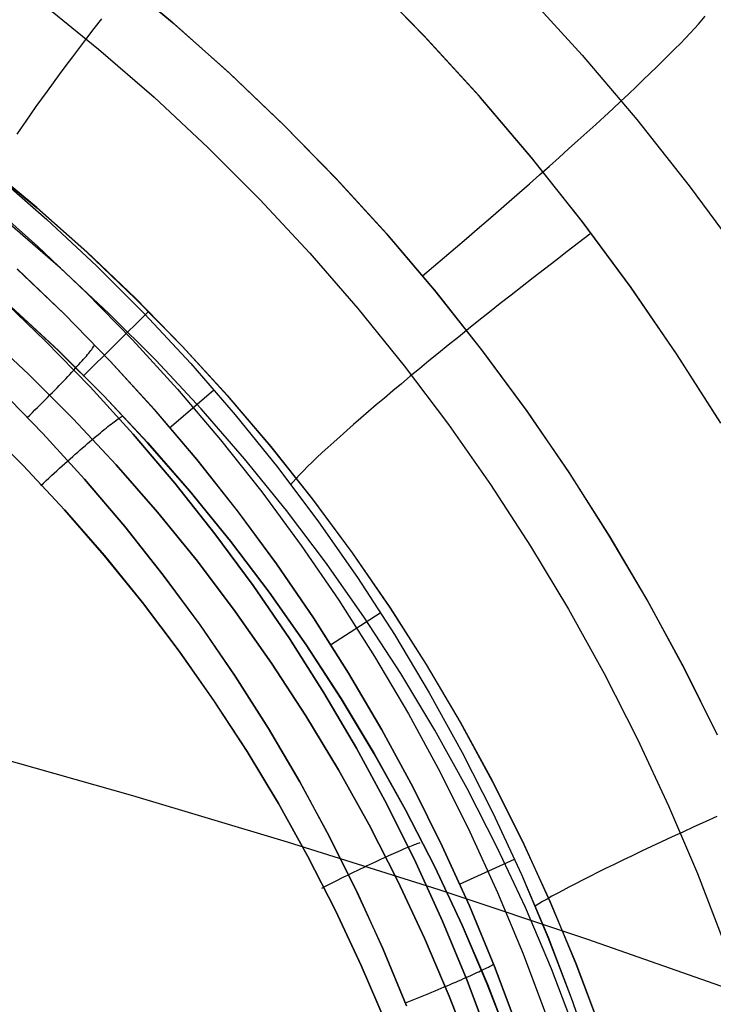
# Model space of a CAD drawing. Header units: millimetres. Extents: x -273 to 273, y -240 to 302.
# Tile 174 of 256: x 176.73 to 183.26, y -146.78 to -137.51. Entities that reach past the tile are written whole.
import ezdxf

# ---------------------------------------------------------------- set-up
doc = ezdxf.new("R2010")
doc.units = ezdxf.units.MM
doc.header["$MEASUREMENT"] = 0
doc.layers.add('IGES level 1', color=7, linetype='Continuous', true_color=0x3e413d)
doc.layers.add('IGES level 2', color=7, linetype='Continuous', true_color=0x008000)

msp = doc.modelspace()

# ---------------------------------------------------------------- linework, layer by layer
at = {"layer": 'IGES level 1'}
for p, q in [((178.1725, -137.5378, 411.4373), (177.6289, -137.0865, 411.3905)), ((177.6402, -137.0972, 411.3914), (178.1835, -137.5491, 411.4383)), ((180.5343, -137.6585, 424.5384), (179.9982, -137.1108, 424.4895)), ((180.5421, -137.6662, 424.5392), (180.0065, -137.1186, 424.4902)), ((181.4906, -137.2568, 412.5705), (182.0253, -137.8442, 412.6202)), ((176.9351, -137.3513, 423.5878), (177.4725, -137.7867, 423.6394)), ((177.4998, -137.5005, 423.8157), (177.4286, -137.5927, 423.7418)), ((183.1532, -137.5133, 414.2385), (183.1839, -137.4774, 414.3668)), ((177.4286, -137.5927, 423.7418), (177.3593, -137.6831, 423.6639)), ((178.7001, -138.0076, 411.4835), (178.1725, -137.5378, 411.4373)), ((178.1835, -137.5491, 411.4383), (178.711, -138.0195, 411.4845)), ((183.0409, -137.6374, 413.864), (183.0817, -137.5934, 413.9869)), ((183.0817, -137.5934, 413.9869), (183.1191, -137.552, 414.1118)), ((183.1191, -137.552, 414.1118), (183.1532, -137.5133, 414.2385)), ((177.3593, -137.6831, 423.6639), (177.2919, -137.7716, 423.5822)), ((181.0512, -138.2245, 424.5866), (180.5343, -137.6585, 424.5384)), ((181.0584, -138.232, 424.5873), (180.5421, -137.6662, 424.5392)), ((182.9495, -137.7331, 413.6247), (182.9968, -137.684, 413.7432)), ((182.9968, -137.684, 413.7432), (183.0409, -137.6374, 413.864)), ((177.2919, -137.7716, 423.5822), (177.2266, -137.858, 423.4967)), ((177.4725, -137.7867, 423.6394), (177.9943, -138.2406, 423.6904)), ((182.8454, -137.8387, 413.3949), (182.899, -137.7847, 413.5085)), ((182.899, -137.7847, 413.5085), (182.9495, -137.7331, 413.6247)), ((177.2266, -137.858, 423.4967), (177.1635, -137.9422, 423.4075)), ((182.0253, -137.8442, 412.6202), (182.5393, -138.4498, 412.669)), ((182.7888, -137.895, 413.2839), (182.8454, -137.8387, 413.3949)), ((177.1635, -137.9422, 423.4075), (177.1026, -138.0242, 423.3147)), ((182.6665, -138.0144, 413.0704), (182.7291, -137.9536, 413.1757)), ((182.7291, -137.9536, 413.1757), (182.7888, -137.895, 413.2839)), ((177.1026, -138.0242, 423.3147), (177.0439, -138.1039, 423.2185)), ((179.2113, -138.4955, 411.5291), (178.7001, -138.0076, 411.4835)), ((178.711, -138.0195, 411.4845), (179.2219, -138.508, 411.53)), ((182.6011, -138.0773, 412.9681), (182.6665, -138.0144, 413.0704)), ((177.0439, -138.1039, 423.2185), (176.9876, -138.1811, 423.119)), ((182.462, -138.2094, 412.7731), (182.5329, -138.1424, 412.8689)), ((182.5329, -138.1424, 412.8689), (182.6011, -138.0773, 412.9681)), ((176.9876, -138.1811, 423.119), (176.9338, -138.2558, 423.0162)), ((177.9943, -138.2406, 423.6904), (178.5001, -138.7125, 423.7406)), ((181.5483, -138.8081, 424.6338), (181.0512, -138.2245, 424.5866)), ((181.5548, -138.8155, 424.6345), (181.0584, -138.232, 424.5873)), ((182.3886, -138.2783, 412.6806), (182.462, -138.2094, 412.7731)), ((176.8824, -138.3279, 422.9104), (176.8336, -138.3973, 422.8016)), ((176.9338, -138.2558, 423.0162), (176.8824, -138.3279, 422.9104)), ((182.3125, -138.349, 412.5916), (182.3886, -138.2783, 412.6806)), ((176.8336, -138.3973, 422.8016), (176.7873, -138.4639, 422.6899)), ((182.1533, -138.4956, 412.4245), (182.2341, -138.4215, 412.5062)), ((182.2341, -138.4215, 412.5062), (182.3125, -138.349, 412.5916)), ((176.7438, -138.5276, 422.5755), (176.7029, -138.5883, 422.4585)), ((176.7873, -138.4639, 422.6899), (176.7438, -138.5276, 422.5755)), ((179.7053, -139.0007, 411.5739), (179.2113, -138.4955, 411.5291)), ((179.2219, -138.508, 411.53), (179.7156, -139.0138, 411.5748)), ((182.0703, -138.5714, 412.3465), (182.1533, -138.4956, 412.4245)), ((182.5393, -138.4498, 412.669), (183.0321, -139.0728, 412.7169)), ((181.9851, -138.6486, 412.2725), (182.0703, -138.5714, 412.3465)), ((178.5001, -138.7125, 423.7406), (178.9891, -139.2019, 423.79)), ((181.8978, -138.7272, 412.2024), (181.9851, -138.6486, 412.2725)), ((182.0248, -139.4086, 424.6801), (181.5483, -138.8081, 424.6338)), ((181.7176, -138.8882, 412.0744), (181.8087, -138.8071, 412.1363)), ((181.8087, -138.8071, 412.1363), (181.8978, -138.7272, 412.2024)), ((176.4053, -138.8793, 411.3416), (176.8906, -139.2814, 411.3832)), ((176.892, -139.2784, 411.3833), (176.4067, -138.8762, 411.3416)), ((182.0308, -139.4158, 424.6807), (181.5548, -138.8155, 424.6345)), ((181.6249, -138.9705, 412.0167), (181.7176, -138.8882, 412.0744)), ((176.5047, -138.9702, 421.4256), (176.9864, -139.3901, 421.4766)), ((176.505, -138.97, 421.4255), (176.9867, -139.3899, 421.4766)), ((181.5305, -139.0537, 411.9632), (181.6249, -138.9705, 412.0167)), ((180.1816, -139.5228, 411.618), (179.7053, -139.0007, 411.5739)), ((179.7156, -139.0138, 411.5748), (180.1916, -139.5365, 411.6189)), ((181.4345, -139.1379, 411.914), (181.5305, -139.0537, 411.9632)), ((183.0321, -139.0728, 412.7169), (183.5031, -139.7126, 412.7637)), ((181.3372, -139.2229, 411.8693), (181.4345, -139.1379, 411.914)), ((176.4335, -139.2286, 420.5448), (176.9012, -139.6451, 420.5843)), ((178.9891, -139.2019, 423.79), (179.4608, -139.708, 423.8386)), ((181.2386, -139.3087, 411.8289), (181.3372, -139.2229, 411.8693)), ((176.8906, -139.2814, 411.3832), (177.3618, -139.7001, 411.4243)), ((177.3632, -139.6972, 411.4244), (176.892, -139.2784, 411.3833)), ((181.1388, -139.395, 411.7931), (181.2386, -139.3087, 411.8289)), ((177.1124, -139.8488, 412.4519), (176.6407, -139.4389, 412.4249)), ((176.9864, -139.3901, 421.4766), (177.4532, -139.8266, 421.527)), ((176.9867, -139.3899, 421.4766), (177.4535, -139.8264, 421.5269)), ((181.0379, -139.4819, 411.7618), (181.1388, -139.395, 411.7931)), ((182.4804, -140.0252, 424.7254), (182.0248, -139.4086, 424.6801)), ((182.4858, -140.0322, 424.7259), (182.0308, -139.4158, 424.6807)), ((180.6396, -140.061, 411.6612), (180.1816, -139.5228, 411.618)), ((180.1916, -139.5365, 411.6189), (180.6492, -140.0754, 411.6621)), ((180.9361, -139.5692, 411.735), (181.0379, -139.4819, 411.7618)), ((182.099, -139.5282, 424.717), (181.9909, -139.6108, 424.7083)), ((176.9012, -139.6451, 420.5843), (177.3542, -140.0776, 420.6231)), ((180.8335, -139.6568, 411.7128), (180.9361, -139.5692, 411.735)), ((181.9909, -139.6108, 424.7083), (181.8833, -139.6934, 424.6949)), ((177.3618, -139.7001, 411.4243), (177.8182, -140.1348, 411.4648)), ((177.8197, -140.1321, 411.4649), (177.3632, -139.6972, 411.4244)), ((179.4608, -139.708, 423.8386), (179.9145, -140.2303, 423.8863)), ((180.7301, -139.7447, 411.6953), (180.8335, -139.6568, 411.7128)), ((181.8833, -139.6934, 424.6949), (181.7762, -139.7759, 424.677)), ((177.4532, -139.8266, 421.527), (177.9044, -140.2792, 421.5765)), ((177.4535, -139.8264, 421.5269), (177.9048, -140.279, 421.5765)), ((180.6262, -139.8327, 411.6823), (180.7301, -139.7447, 411.6953)), ((181.7762, -139.7759, 424.677), (181.6699, -139.8583, 424.6544)), ((176.7054, -139.8577, 419.5096), (177.1515, -140.2841, 419.547)), ((177.1519, -140.2837, 419.5472), (176.7058, -139.8572, 419.5098)), ((177.5695, -140.275, 412.4785), (177.1124, -139.8488, 412.4519)), ((180.5218, -139.9206, 411.6741), (180.6262, -139.8327, 411.6823)), ((181.6699, -139.8583, 424.6544), (181.5644, -139.9403, 424.6273)), ((181.5644, -139.9403, 424.6273), (181.4598, -140.0219, 424.5956)), ((177.3542, -140.0776, 420.6231), (177.7921, -140.5255, 420.6613)), ((181.0787, -140.6148, 411.7035), (180.6396, -140.061, 411.6612)), ((180.6492, -140.0754, 411.6621), (181.0879, -140.6298, 411.7044)), ((181.3564, -140.103, 424.5595), (181.2541, -140.1836, 424.5189)), ((181.4598, -140.0219, 424.5956), (181.3564, -140.103, 424.5595)), ((182.9143, -140.6573, 424.7696), (182.4804, -140.0252, 424.7254)), ((182.9193, -140.6641, 424.7701), (182.4858, -140.0322, 424.7259)), ((176.5308, -140.1146, 419.0181), (176.9686, -140.5329, 419.057)), ((176.9686, -140.5329, 419.057), (176.5308, -140.1146, 419.0181)), ((177.8182, -140.1348, 411.4648), (178.2593, -140.5852, 411.5047)), ((178.2609, -140.5825, 411.5047), (177.8197, -140.1321, 411.4649)), ((181.2541, -140.1836, 424.5189), (181.1532, -140.2635, 424.4739)), ((177.0935, -140.6255, 414.6593), (176.6508, -140.2137, 414.6226)), ((176.651, -140.2135, 414.6227), (177.0937, -140.6253, 414.6594)), ((177.1515, -140.2841, 419.547), (177.5826, -140.7258, 419.5839)), ((177.5831, -140.7253, 419.5841), (177.1519, -140.2837, 419.5472)), ((177.9369, -140.2625, 411.4932), (177.3268, -140.8651, 414.6934)), ((178.0114, -140.7168, 412.5047), (177.5695, -140.275, 412.4785)), ((177.9044, -140.2792, 421.5765), (178.3397, -140.7473, 421.6252)), ((177.9048, -140.279, 421.5765), (178.34, -140.7472, 421.6252)), ((179.9145, -140.2303, 423.8863), (180.3499, -140.7682, 423.933)), ((181.1532, -140.2635, 424.4739), (181.0538, -140.3426, 424.4245)), ((181.0538, -140.3426, 424.4245), (180.9558, -140.4209, 424.3709)), ((176.8142, -140.8488, 415.1902), (176.3801, -140.4446, 415.1519)), ((176.3801, -140.4446, 415.1519), (176.8142, -140.8488, 415.1902)), ((180.9558, -140.4209, 424.3709), (180.8596, -140.4982, 424.313)), ((176.9686, -140.5329, 419.057), (177.3917, -140.9661, 419.0952)), ((177.3917, -140.9661, 419.0952), (176.9686, -140.5329, 419.057)), ((177.7921, -140.5255, 420.6613), (178.2141, -140.9883, 420.6988)), ((180.8596, -140.4982, 424.313), (180.7651, -140.5745, 424.251)), ((177.5215, -141.0525, 414.6955), (177.0935, -140.6255, 414.6593)), ((177.0937, -140.6253, 414.6594), (177.5217, -141.0524, 414.6956)), ((177.3572, -140.677, 419.3056), (177.3689, -140.663, 419.3347)), ((177.3689, -140.663, 419.3347), (177.3798, -140.6498, 419.3645)), ((177.3798, -140.6498, 419.3645), (177.39, -140.6372, 419.3949)), ((177.39, -140.6372, 419.3949), (177.3994, -140.6254, 419.4257)), ((177.3994, -140.6254, 419.4257), (177.408, -140.6143, 419.4571)), ((177.408, -140.6143, 419.4571), (177.4158, -140.6039, 419.4889)), ((177.4158, -140.6039, 419.4889), (177.4228, -140.5943, 419.5212)), ((177.4228, -140.5943, 419.5212), (177.429, -140.5854, 419.5538)), ((177.429, -140.5854, 419.5538), (177.4343, -140.5773, 419.5868)), ((178.2593, -140.5852, 411.5047), (178.6847, -141.0505, 411.5438)), ((178.6862, -141.048, 411.5439), (178.2609, -140.5825, 411.5047)), ((180.6726, -140.6497, 424.1848), (180.582, -140.7236, 424.1147)), ((180.7651, -140.5745, 424.251), (180.6726, -140.6497, 424.1848)), ((181.4984, -141.1835, 411.745), (181.0787, -140.6148, 411.7035)), ((181.0879, -140.6298, 411.7044), (181.5073, -141.1991, 411.7458)), ((183.3262, -141.3041, 424.8127), (182.9143, -140.6573, 424.7696)), ((183.3306, -141.3107, 424.8131), (182.9193, -140.6641, 424.7701)), ((177.2719, -140.7738, 419.1451), (177.2878, -140.7562, 419.17)), ((177.2878, -140.7562, 419.17), (177.3031, -140.7391, 419.1956)), ((177.3031, -140.7391, 419.1956), (177.3177, -140.7227, 419.222)), ((177.3177, -140.7227, 419.222), (177.3315, -140.7068, 419.2492)), ((177.3315, -140.7068, 419.2492), (177.3447, -140.6916, 419.277)), ((177.3447, -140.6916, 419.277), (177.3572, -140.677, 419.3056)), ((177.5826, -140.7258, 419.5839), (177.9982, -141.1821, 419.6201)), ((177.9986, -141.1817, 419.6202), (177.5831, -140.7253, 419.5841)), ((178.4377, -141.1738, 412.5304), (178.0114, -140.7168, 412.5047)), ((178.3397, -140.7473, 421.6252), (178.7583, -141.2305, 421.673)), ((178.34, -140.7472, 421.6252), (178.7586, -141.2303, 421.673)), ((180.582, -140.7236, 424.1147), (180.4935, -140.7963, 424.0406)), ((177.2339, -141.2678, 415.2278), (176.8142, -140.8488, 415.1902)), ((176.8142, -140.8488, 415.1902), (177.2339, -141.2678, 415.2278)), ((177.1831, -140.8696, 419.0339), (177.202, -140.8495, 419.0543)), ((177.202, -140.8495, 419.0543), (177.2203, -140.8299, 419.0757)), ((177.2203, -140.8299, 419.0757), (177.2381, -140.8107, 419.0979)), ((177.2381, -140.8107, 419.0979), (177.2553, -140.792, 419.1211)), ((177.2553, -140.792, 419.1211), (177.2719, -140.7738, 419.1451)), ((180.3499, -140.7682, 423.933), (180.7662, -141.3211, 423.9787)), ((180.4935, -140.7963, 424.0406), (180.4073, -140.8676, 423.9626)), ((177.1025, -140.9541, 418.9621), (177.1233, -140.9324, 418.9785)), ((177.1233, -140.9324, 418.9785), (177.1438, -140.9111, 418.996)), ((177.1438, -140.9111, 418.996), (177.1637, -140.8901, 419.0145)), ((177.1637, -140.8901, 419.0145), (177.1831, -140.8696, 419.0339)), ((180.3233, -140.9374, 423.8809), (180.2418, -141.0056, 423.7956)), ((180.4073, -140.8676, 423.9626), (180.3233, -140.9374, 423.8809)), ((176.5398, -140.9886, 418.8093), (176.9477, -141.4061, 418.8461)), ((176.9479, -141.4059, 418.8461), (176.5401, -140.9884, 418.8093)), ((177.0148, -141.0439, 418.9069), (177.0372, -141.021, 418.919)), ((177.0372, -141.021, 418.919), (177.0594, -140.9984, 418.9323)), ((177.0594, -140.9984, 418.9323), (177.0811, -140.9761, 418.9467)), ((177.0811, -140.9761, 418.9467), (177.1025, -140.9541, 418.9621)), ((177.3917, -140.9661, 419.0952), (177.7995, -141.4138, 419.1328)), ((177.7995, -141.4138, 419.1328), (177.3917, -140.9661, 419.0952)), ((178.1412, -141.3541, 419.6491), (178.5536, -140.9996, 421.6786)), ((178.2141, -140.9883, 420.6988), (178.62, -141.4655, 420.7356)), ((180.2418, -141.0056, 423.7956), (180.1628, -141.0722, 423.7067)), ((176.9217, -141.1373, 418.8693), (176.9454, -141.1137, 418.877)), ((176.9454, -141.1137, 418.877), (176.9688, -141.0902, 418.8858)), ((176.9688, -141.0902, 418.8858), (176.9919, -141.067, 418.8958)), ((176.9919, -141.067, 418.8958), (177.0148, -141.0439, 418.9069)), ((177.9345, -141.4942, 414.731), (177.5215, -141.0525, 414.6955)), ((177.5217, -141.0524, 414.6956), (177.9347, -141.4941, 414.7311)), ((178.6847, -141.0505, 411.5438), (179.0937, -141.5303, 411.5822)), ((179.0952, -141.5279, 411.5823), (178.6862, -141.048, 411.5439)), ((180.1628, -141.0722, 423.7067), (180.0863, -141.1371, 423.6143)), ((176.825, -141.2326, 418.8501), (176.8494, -141.2087, 418.8531)), ((176.8494, -141.2087, 418.8531), (176.8737, -141.1848, 418.8574)), ((176.8737, -141.1848, 418.8574), (176.8978, -141.161, 418.8627)), ((176.8978, -141.161, 418.8627), (176.9217, -141.1373, 418.8693)), ((177.9982, -141.1821, 419.6201), (178.3978, -141.6526, 419.6555)), ((178.3982, -141.6522, 419.6557), (177.9986, -141.1817, 419.6202)), ((178.8478, -141.6454, 412.5556), (178.4377, -141.1738, 412.5304)), ((180.0126, -141.2003, 423.5185), (179.9416, -141.2616, 423.4196)), ((180.0863, -141.1371, 423.6143), (180.0126, -141.2003, 423.5185)), ((181.8983, -141.7664, 411.7854), (181.4984, -141.1835, 411.745)), ((181.5073, -141.1991, 411.7458), (181.9068, -141.7826, 411.7862)), ((176.7618, -141.7075, 415.4337), (176.3578, -141.3041, 415.3975)), ((176.3579, -141.3042, 415.3975), (176.7619, -141.7077, 415.4337)), ((176.8004, -141.2565, 418.8482), (176.825, -141.2326, 418.8501)), ((177.6389, -141.7014, 415.2648), (177.2339, -141.2678, 415.2278)), ((177.2339, -141.2678, 415.2278), (177.6389, -141.7014, 415.2648)), ((177.5909, -141.3176, 415.0078), (177.6054, -141.3065, 414.9785)), ((177.6054, -141.3065, 414.9785), (177.6193, -141.2961, 414.9486)), ((177.6193, -141.2961, 414.9486), (177.6324, -141.2864, 414.9181)), ((177.6324, -141.2864, 414.9181), (177.6447, -141.2775, 414.8871)), ((177.6447, -141.2775, 414.8871), (177.6563, -141.2694, 414.8556)), ((177.6563, -141.2694, 414.8556), (177.6671, -141.2621, 414.8236)), ((177.6671, -141.2621, 414.8236), (177.6771, -141.2555, 414.7912)), ((177.6771, -141.2555, 414.7912), (177.6863, -141.2497, 414.7584)), ((177.6863, -141.2497, 414.7584), (177.6947, -141.2447, 414.7253)), ((178.7583, -141.2305, 421.673), (179.1599, -141.7279, 421.7199)), ((178.7586, -141.2303, 421.673), (179.1602, -141.7278, 421.7198)), ((179.9416, -141.2616, 423.4196), (179.8734, -141.3209, 423.3175)), ((176.9477, -141.4061, 418.8461), (177.3408, -141.8376, 418.8822)), ((177.341, -141.8374, 418.8822), (176.9479, -141.4059, 418.8461)), ((177.4702, -141.4146, 415.1928), (177.4893, -141.3988, 415.1687)), ((177.4893, -141.3988, 415.1687), (177.5078, -141.3836, 415.1438)), ((177.5078, -141.3836, 415.1438), (177.5257, -141.3691, 415.1181)), ((177.5257, -141.3691, 415.1181), (177.543, -141.3552, 415.0916)), ((177.543, -141.3552, 415.0916), (177.5596, -141.342, 415.0644)), ((177.5596, -141.342, 415.0644), (177.5756, -141.3294, 415.0364)), ((177.5756, -141.3294, 415.0364), (177.5909, -141.3176, 415.0078)), ((179.8082, -141.3783, 423.2124), (179.746, -141.4336, 423.1044)), ((179.8734, -141.3209, 423.3175), (179.8082, -141.3783, 423.2124)), ((180.7662, -141.3211, 423.9787), (181.163, -141.8881, 424.0234)), ((177.3669, -141.5022, 415.2997), (177.3885, -141.4836, 415.2802)), ((177.3885, -141.4836, 415.2802), (177.4097, -141.4655, 415.2597)), ((177.4097, -141.4655, 415.2597), (177.4304, -141.448, 415.2383)), ((177.4304, -141.448, 415.2383), (177.4506, -141.431, 415.216)), ((177.4506, -141.431, 415.216), (177.4702, -141.4146, 415.1928)), ((177.7995, -141.4138, 419.1328), (178.1917, -141.8753, 419.1696)), ((178.1917, -141.8753, 419.1696), (177.7995, -141.4138, 419.1328)), ((178.3318, -141.9501, 414.7659), (177.9345, -141.4942, 414.731)), ((177.9347, -141.4941, 414.7311), (178.332, -141.9499, 414.766)), ((178.62, -141.4655, 420.7356), (179.0091, -141.9565, 420.7717)), ((179.6869, -141.4868, 422.9936), (179.6309, -141.5378, 422.8802)), ((179.746, -141.4336, 423.1044), (179.6869, -141.4868, 422.9936)), ((177.2527, -141.6021, 415.3817), (177.2762, -141.5813, 415.3674)), ((177.2762, -141.5813, 415.3674), (177.2994, -141.5608, 415.352)), ((177.2994, -141.5608, 415.352), (177.3223, -141.5408, 415.3356)), ((177.3223, -141.5408, 415.3356), (177.3448, -141.5213, 415.3181)), ((177.3448, -141.5213, 415.3181), (177.3669, -141.5022, 415.2997)), ((179.0937, -141.5303, 411.5822), (179.4859, -142.024, 411.6198)), ((179.4874, -142.0218, 411.6199), (179.0952, -141.5279, 411.5823)), ((179.5781, -141.5866, 422.7643), (179.5286, -141.633, 422.6461)), ((179.6309, -141.5378, 422.8802), (179.5781, -141.5866, 422.7643)), ((177.1557, -141.689, 415.4278), (177.1803, -141.6668, 415.418)), ((177.1803, -141.6668, 415.418), (177.2047, -141.6449, 415.407)), ((177.2047, -141.6449, 415.407), (177.2288, -141.6233, 415.3949)), ((177.2288, -141.6233, 415.3949), (177.2527, -141.6021, 415.3817)), ((178.3978, -141.6526, 419.6555), (178.7808, -142.1367, 419.6903)), ((178.7813, -142.1363, 419.6904), (178.3982, -141.6522, 419.6557)), ((179.2412, -142.131, 412.5803), (178.8478, -141.6454, 412.5556)), ((179.4824, -141.6771, 422.5256), (179.4397, -141.7188, 422.403)), ((179.5286, -141.633, 422.6461), (179.4824, -141.6771, 422.5256)), ((177.1516, -142.1249, 415.4692), (176.7618, -141.7075, 415.4337)), ((176.7619, -141.7077, 415.4337), (177.1517, -142.125, 415.4692)), ((177.0558, -141.7802, 415.4556), (177.081, -141.7571, 415.4504)), ((177.081, -141.7571, 415.4504), (177.106, -141.7341, 415.444)), ((177.106, -141.7341, 415.444), (177.1309, -141.7114, 415.4365)), ((177.1309, -141.7114, 415.4365), (177.1557, -141.689, 415.4278)), ((178.0285, -142.1487, 415.3011), (177.6389, -141.7014, 415.2648)), ((177.6389, -141.7014, 415.2648), (178.0285, -142.1487, 415.3011)), ((179.1599, -141.7279, 421.7199), (179.5439, -142.2392, 421.7657)), ((179.1602, -141.7278, 421.7198), (179.5442, -142.2391, 421.7656)), ((179.4003, -141.758, 422.2785), (179.3644, -141.7948, 422.1522)), ((179.4397, -141.7188, 422.403), (179.4003, -141.758, 422.2785)), ((182.2779, -142.3628, 411.8248), (181.8983, -141.7664, 411.7854)), ((176.9549, -141.874, 415.4645), (176.9801, -141.8504, 415.4641)), ((176.9801, -141.8504, 415.4641), (177.0054, -141.8269, 415.4624)), ((177.0054, -141.8269, 415.4624), (177.0306, -141.8035, 415.4596)), ((177.0306, -141.8035, 415.4596), (177.0558, -141.7802, 415.4556)), ((177.3408, -141.8376, 418.8822), (177.7188, -142.2824, 418.9177)), ((177.7191, -142.2822, 418.9177), (177.341, -141.8374, 418.8822)), ((179.3033, -141.8605, 421.8947), (179.2781, -141.8895, 421.7639)), ((179.3321, -141.8289, 422.0242), (179.3033, -141.8605, 421.8947)), ((179.3644, -141.7948, 422.1522), (179.3321, -141.8289, 422.0242)), ((181.9068, -141.7826, 411.7862), (182.2858, -142.3796, 411.8256)), ((176.9297, -141.8976, 415.4638), (176.9549, -141.874, 415.4645)), ((178.1917, -141.8753, 419.1696), (178.5677, -142.3501, 419.2057)), ((178.5677, -142.3501, 419.2057), (178.1917, -141.8753, 419.1696)), ((178.713, -142.4196, 414.8), (178.3318, -141.9501, 414.7659)), ((178.332, -141.9499, 414.766), (178.7133, -142.4194, 414.8001)), ((179.0091, -141.9565, 420.7717), (179.381, -142.4607, 420.8069)), ((181.163, -141.8881, 424.0234), (181.5399, -142.4687, 424.0669)), ((179.4859, -142.024, 411.6198), (179.8608, -142.5311, 411.6566)), ((179.8623, -142.5289, 411.6566), (179.4874, -142.0218, 411.6199)), ((177.5266, -142.5556, 415.5041), (177.1516, -142.1249, 415.4692)), ((177.1517, -142.125, 415.4692), (177.5267, -142.5557, 415.5041)), ((178.4023, -142.6095, 415.3366), (178.0285, -142.1487, 415.3011)), ((178.0285, -142.1487, 415.3011), (178.4023, -142.6095, 415.3366)), ((178.7808, -142.1367, 419.6903), (179.1469, -142.6337, 419.7242)), ((179.1473, -142.6335, 419.7244), (178.7813, -142.1363, 419.6904)), ((179.6175, -142.6301, 412.6043), (179.2412, -142.131, 412.5803)), ((179.5439, -142.2392, 421.7657), (179.9098, -142.7636, 421.8104)), ((179.5442, -142.2391, 421.7656), (179.9102, -142.7635, 421.8104)), ((177.7188, -142.2824, 418.9177), (178.0813, -142.7401, 418.9524)), ((178.0815, -142.7399, 418.9524), (177.7191, -142.2822, 418.9177)), ((178.5677, -142.3501, 419.2057), (178.927, -142.8378, 419.2409)), ((178.927, -142.8378, 419.2409), (178.5677, -142.3501, 419.2057)), ((179.0777, -142.9021, 414.8334), (178.713, -142.4196, 414.8)), ((178.7133, -142.4194, 414.8001), (179.078, -142.9019, 414.8335)), ((182.6366, -142.9721, 411.8631), (182.2779, -142.3628, 411.8248)), ((182.2858, -142.3796, 411.8256), (182.6441, -142.9894, 411.8639)), ((179.381, -142.4607, 420.8069), (179.7353, -142.9775, 420.8413)), ((181.5399, -142.4687, 424.0669), (181.8963, -143.0621, 424.1092)), ((177.8864, -142.9991, 415.5382), (177.5266, -142.5556, 415.5041)), ((177.5267, -142.5557, 415.5041), (177.8865, -142.9992, 415.5382)), ((178.7598, -143.083, 415.3713), (178.4023, -142.6095, 415.3366)), ((178.4023, -142.6095, 415.3366), (178.7598, -143.083, 415.3713)), ((179.8608, -142.5311, 411.6566), (180.218, -143.0508, 411.6925)), ((180.2195, -143.0488, 411.6925), (179.8623, -142.5289, 411.6566)), ((179.1469, -142.6337, 419.7242), (179.4956, -143.1432, 419.7574)), ((179.496, -143.143, 419.7575), (179.1473, -142.6335, 419.7244)), ((179.9761, -143.142, 412.6278), (179.6175, -142.6301, 412.6043)), ((178.0813, -142.7401, 418.9524), (178.4276, -143.2101, 418.9863)), ((178.4278, -143.2099, 418.9863), (178.0815, -142.7399, 418.9524)), ((179.9098, -142.7636, 421.8104), (180.2573, -143.3006, 421.8541)), ((179.9102, -142.7635, 421.8104), (180.2577, -143.3004, 421.854)), ((178.927, -142.8378, 419.2409), (179.2692, -143.3376, 419.2753)), ((179.2692, -143.3376, 419.2753), (178.927, -142.8378, 419.2409)), ((179.4254, -143.397, 414.866), (179.0777, -142.9021, 414.8334)), ((179.078, -142.9019, 414.8335), (179.4256, -143.3968, 414.8661)), ((179.7353, -142.9775, 420.8413), (180.0715, -143.5063, 420.8748)), ((182.9741, -143.5934, 411.9003), (182.6366, -142.9721, 411.8631)), ((178.2306, -143.4549, 415.5716), (177.8864, -142.9991, 415.5382)), ((177.8865, -142.9992, 415.5382), (178.2307, -143.455, 415.5716)), ((180.218, -143.0508, 411.6925), (180.5571, -143.5826, 411.7274)), ((180.5585, -143.5807, 411.7275), (180.2195, -143.0488, 411.6925)), ((181.8963, -143.0621, 424.1092), (182.2319, -143.6677, 424.1503)), ((182.6441, -142.9894, 411.8639), (182.9811, -143.6113, 411.9011)), ((179.1007, -143.5687, 415.4053), (178.7598, -143.083, 415.3713)), ((178.7598, -143.083, 415.3713), (179.1007, -143.5687, 415.4053)), ((179.4956, -143.1432, 419.7574), (179.8264, -143.6646, 419.7896)), ((179.8269, -143.6643, 419.7898), (179.496, -143.143, 419.7575)), ((179.6551, -143.3957, 419.7903), (180.1246, -143.0966, 421.8678)), ((180.3167, -143.6661, 412.6507), (179.9761, -143.142, 412.6278)), ((178.4276, -143.2101, 418.9863), (178.7576, -143.6919, 419.0194)), ((178.7578, -143.6916, 419.0194), (178.4278, -143.2099, 418.9863)), ((179.2692, -143.3376, 419.2753), (179.594, -143.849, 419.3088)), ((179.594, -143.849, 419.3088), (179.2692, -143.3376, 419.2753)), ((180.2573, -143.3006, 421.8541), (180.5859, -143.8494, 421.8965)), ((180.2577, -143.3004, 421.854), (180.5862, -143.8493, 421.8964)), ((179.7557, -143.9038, 414.8977), (179.4254, -143.397, 414.866)), ((179.4256, -143.3968, 414.8661), (179.7559, -143.9036, 414.8978)), ((178.5587, -143.9225, 415.6042), (178.2306, -143.4549, 415.5716)), ((178.2307, -143.455, 415.5716), (178.5588, -143.9226, 415.6042)), ((180.0715, -143.5063, 420.8748), (180.3892, -144.0465, 420.9073)), ((179.4244, -144.066, 415.4383), (179.1007, -143.5687, 415.4053)), ((179.1007, -143.5687, 415.4053), (179.4244, -144.066, 415.4383)), ((180.5571, -143.5826, 411.7274), (180.8775, -144.1258, 411.7614)), ((180.879, -144.1241, 411.7615), (180.5585, -143.5807, 411.7275)), ((183.29, -144.226, 411.9364), (182.9741, -143.5934, 411.9003)), ((182.9811, -143.6113, 411.9011), (183.2964, -144.2445, 411.9371)), ((178.7576, -143.6919, 419.0194), (179.0707, -144.1848, 419.0516)), ((179.0709, -144.1845, 419.0517), (178.7578, -143.6916, 419.0194)), ((179.8264, -143.6646, 419.7896), (180.1391, -144.197, 419.821)), ((180.1395, -144.1969, 419.8211), (179.8269, -143.6643, 419.7898)), ((180.6388, -144.2018, 412.6729), (180.3167, -143.6661, 412.6507)), ((182.2319, -143.6677, 424.1503), (182.5462, -144.2847, 424.1901)), ((179.594, -143.849, 419.3088), (179.901, -144.3714, 419.3414)), ((179.901, -144.3714, 419.3414), (179.594, -143.849, 419.3088)), ((180.0681, -144.4218, 414.9286), (179.7557, -143.9038, 414.8977)), ((179.7559, -143.9036, 414.8978), (180.0684, -144.4216, 414.9287)), ((180.5859, -143.8494, 421.8965), (180.8951, -144.4094, 421.9377)), ((180.5862, -143.8493, 421.8964), (180.8955, -144.4093, 421.9376)), ((178.8703, -144.4013, 415.636), (178.5587, -143.9225, 415.6042)), ((178.5588, -143.9226, 415.6042), (178.8704, -144.4014, 415.636)), ((179.7307, -144.5744, 415.4705), (179.4244, -144.066, 415.4383)), ((179.4244, -144.066, 415.4383), (179.7307, -144.5744, 415.4705)), ((180.3892, -144.0465, 420.9073), (180.6882, -144.5973, 420.9389)), ((179.0707, -144.1848, 419.0516), (179.3665, -144.6883, 419.083)), ((179.3668, -144.688, 419.083), (179.0709, -144.1845, 419.0517)), ((180.8775, -144.1258, 411.7614), (181.1791, -144.6799, 411.7944)), ((181.1805, -144.6782, 411.7945), (180.879, -144.1241, 411.7615)), ((180.1391, -144.197, 419.821), (180.4331, -144.7401, 419.8514)), ((180.4335, -144.7399, 419.8515), (180.1395, -144.1969, 419.8211)), ((180.9421, -144.7484, 412.6944), (180.6388, -144.2018, 412.6729)), ((179.901, -144.3714, 419.3414), (180.1897, -144.9041, 419.373)), ((180.1897, -144.9041, 419.373), (179.901, -144.3714, 419.3414)), ((182.5462, -144.2847, 424.1901), (182.8389, -144.9123, 424.2286)), ((179.1651, -144.8906, 415.6669), (178.8703, -144.4013, 415.636)), ((178.8704, -144.4014, 415.636), (179.1652, -144.8908, 415.6669)), ((180.3623, -144.9504, 414.9585), (180.0681, -144.4218, 414.9286)), ((180.0684, -144.4216, 414.9287), (180.3626, -144.9502, 414.9586)), ((180.8951, -144.4094, 421.9377), (181.1847, -144.9799, 421.9776)), ((180.8955, -144.4093, 421.9376), (181.1851, -144.9798, 421.9776)), ((180.0191, -145.0931, 415.5017), (179.7307, -144.5744, 415.4705)), ((179.7307, -144.5744, 415.4705), (180.0191, -145.0931, 415.5017)), ((180.6882, -144.5973, 420.9389), (180.9679, -145.1582, 420.9695)), ((179.3665, -144.6883, 419.083), (179.6449, -145.2018, 419.1134)), ((179.6451, -145.2015, 419.1134), (179.3668, -144.688, 419.083)), ((180.4331, -144.7401, 419.8514), (180.7082, -145.293, 419.8809)), ((180.7086, -145.2929, 419.881), (180.4335, -144.7399, 419.8515)), ((181.1791, -144.6799, 411.7944), (181.4614, -145.2441, 411.8263)), ((181.4627, -145.2425, 411.8264), (181.1805, -144.6782, 411.7945)), ((181.2261, -145.3053, 412.7152), (180.9421, -144.7484, 412.6944)), ((179.4427, -145.39, 415.6968), (179.1651, -144.8906, 415.6669)), ((179.1652, -144.8908, 415.6669), (179.4428, -145.3901, 415.6968)), ((180.1897, -144.9041, 419.373), (180.4598, -145.4466, 419.4036)), ((180.4598, -145.4466, 419.4036), (180.1897, -144.9041, 419.373)), ((182.8389, -144.9123, 424.2286), (183.1096, -145.5498, 424.2657)), ((180.638, -145.4889, 414.9875), (180.3623, -144.9504, 414.9585)), ((180.3626, -144.9502, 414.9586), (180.6383, -145.4888, 414.9876)), ((181.1847, -144.9799, 421.9776), (181.4543, -145.5602, 422.0162)), ((181.1851, -144.9798, 421.9776), (181.4546, -145.5601, 422.0162)), ((183.2934, -145.0138, 424.511), (183.1844, -145.0632, 424.4412)), ((180.2893, -145.6216, 415.5319), (180.0191, -145.0931, 415.5017)), ((180.0191, -145.0931, 415.5017), (180.2893, -145.6216, 415.5319)), ((183.0778, -145.1117, 424.3672), (182.9738, -145.1595, 424.2892)), ((183.1844, -145.0632, 424.4412), (183.0778, -145.1117, 424.3672)), ((179.6449, -145.2018, 419.1134), (179.9053, -145.7246, 419.1428)), ((179.9055, -145.7243, 419.1428), (179.6451, -145.2015, 419.1134)), ((180.9679, -145.1582, 420.9695), (181.2281, -145.7284, 420.999)), ((182.8723, -145.2063, 424.2073), (182.7736, -145.2522, 424.1216)), ((182.9738, -145.1595, 424.2892), (182.8723, -145.2063, 424.2073)), ((180.3697, -145.3088, 415.2938), (180.3869, -145.3017, 415.2657)), ((180.3869, -145.3017, 415.2657), (180.4032, -145.295, 415.237)), ((180.4032, -145.295, 415.237), (180.4187, -145.2888, 415.2077)), ((180.4187, -145.2888, 415.2077), (180.4332, -145.2831, 415.1778)), ((180.4332, -145.2831, 415.1778), (180.4469, -145.2779, 415.1475)), ((180.4469, -145.2779, 415.1475), (180.4597, -145.2731, 415.1167)), ((180.4597, -145.2731, 415.1167), (180.4716, -145.2689, 415.0855)), ((180.4716, -145.2689, 415.0855), (180.4825, -145.2651, 415.0538)), ((180.4825, -145.2651, 415.0538), (180.4924, -145.2619, 415.0218)), ((180.4924, -145.2619, 415.0218), (180.5014, -145.2592, 414.9894)), ((180.7082, -145.293, 419.8809), (180.964, -145.8551, 419.9093)), ((180.9644, -145.8551, 419.9094), (180.7086, -145.2929, 419.881)), ((181.4614, -145.2441, 411.8263), (181.724, -145.8177, 411.8572)), ((181.7252, -145.8163, 411.8573), (181.4627, -145.2425, 411.8264)), ((182.6777, -145.297, 424.0321), (182.5849, -145.3408, 423.9391)), ((182.7736, -145.2522, 424.1216), (182.6777, -145.297, 424.0321)), ((179.7028, -145.8988, 415.7258), (179.4427, -145.39, 415.6968)), ((179.4428, -145.3901, 415.6968), (179.7028, -145.8989, 415.7259)), ((180.1567, -145.4032, 415.5348), (180.181, -145.392, 415.5144)), ((180.181, -145.392, 415.5144), (180.2047, -145.3812, 415.4931)), ((180.2047, -145.3812, 415.4931), (180.2279, -145.3707, 415.4709)), ((180.2279, -145.3707, 415.4709), (180.2503, -145.3606, 415.4479)), ((180.2503, -145.3606, 415.4479), (180.2721, -145.3509, 415.4241)), ((180.2721, -145.3509, 415.4241), (180.2931, -145.3417, 415.3995)), ((180.2931, -145.3417, 415.3995), (180.3134, -145.3328, 415.3741)), ((180.3134, -145.3328, 415.3741), (180.333, -145.3243, 415.348)), ((180.333, -145.3243, 415.348), (180.3518, -145.3163, 415.3212)), ((180.3518, -145.3163, 415.3212), (180.3697, -145.3088, 415.2938)), ((181.4905, -145.8718, 412.7353), (181.2261, -145.3053, 412.7152)), ((182.4951, -145.3835, 423.8426), (182.4085, -145.4249, 423.7427)), ((182.5849, -145.3408, 423.9391), (182.4951, -145.3835, 423.8426)), ((179.9666, -145.4928, 415.6533), (179.9951, -145.4791, 415.6396)), ((179.9951, -145.4791, 415.6396), (180.0233, -145.4657, 415.6247)), ((180.0233, -145.4657, 415.6247), (180.051, -145.4525, 415.6088)), ((180.051, -145.4525, 415.6088), (180.0782, -145.4397, 415.5918)), ((180.0782, -145.4397, 415.5918), (180.1049, -145.4272, 415.5738)), ((180.1049, -145.4272, 415.5738), (180.1311, -145.415, 415.5548)), ((180.1311, -145.415, 415.5548), (180.1567, -145.4032, 415.5348)), ((180.4598, -145.4466, 419.4036), (180.711, -145.9981, 419.4331)), ((180.711, -145.9981, 419.4331), (180.4598, -145.4466, 419.4036)), ((180.8715, -145.6497, 419.9155), (181.3893, -145.4162, 422.0353)), ((182.3253, -145.4652, 423.6395), (182.2454, -145.5042, 423.5332)), ((182.4085, -145.4249, 423.7427), (182.3253, -145.4652, 423.6395)), ((179.7578, -145.5949, 415.7181), (179.7883, -145.5798, 415.7123)), ((179.7883, -145.5798, 415.7123), (179.8187, -145.5648, 415.7054)), ((179.8187, -145.5648, 415.7054), (179.8488, -145.55, 415.6972)), ((179.8488, -145.55, 415.6972), (179.8787, -145.5354, 415.688)), ((179.8787, -145.5354, 415.688), (179.9083, -145.521, 415.6775)), ((179.9083, -145.521, 415.6775), (179.9376, -145.5068, 415.666)), ((179.9376, -145.5068, 415.666), (179.9666, -145.4928, 415.6533)), ((180.8948, -146.0368, 415.0156), (180.638, -145.4889, 414.9875)), ((180.6383, -145.4888, 414.9876), (180.8951, -146.0367, 415.0157)), ((181.4543, -145.5602, 422.0162), (181.7035, -146.1497, 422.0534)), ((181.4546, -145.5601, 422.0162), (181.7038, -146.1496, 422.0534)), ((182.0963, -145.5782, 423.3118), (182.0272, -145.6131, 423.1969)), ((182.1691, -145.5419, 423.424), (182.0963, -145.5782, 423.3118)), ((182.2454, -145.5042, 423.5332), (182.1691, -145.5419, 423.424)), ((183.1096, -145.5498, 424.2657), (183.3579, -146.1963, 424.3013)), ((179.5732, -145.6879, 415.728), (179.604, -145.6722, 415.7293)), ((179.604, -145.6722, 415.7293), (179.6348, -145.6566, 415.7295)), ((179.6348, -145.6566, 415.7295), (179.6656, -145.6411, 415.7284)), ((179.6656, -145.6411, 415.7284), (179.6964, -145.6256, 415.7262)), ((179.6964, -145.6256, 415.7262), (179.7272, -145.6102, 415.7227)), ((179.7272, -145.6102, 415.7227), (179.7578, -145.5949, 415.7181)), ((180.5409, -146.1593, 415.5611), (180.2893, -145.6216, 415.5319)), ((180.2893, -145.6216, 415.5319), (180.5409, -146.1593, 415.5611)), ((181.9619, -145.6465, 423.0794), (181.9004, -145.6785, 422.9594)), ((182.0272, -145.6131, 423.1969), (181.9619, -145.6465, 423.0794)), ((179.9053, -145.7246, 419.1428), (180.1475, -146.2562, 419.1712)), ((180.1477, -146.2559, 419.1712), (179.9055, -145.7243, 419.1428)), ((181.2281, -145.7284, 420.999), (181.4684, -146.3074, 421.0274)), ((181.7397, -145.765, 422.5862), (181.6943, -145.7906, 422.4578)), ((181.7892, -145.7377, 422.7126), (181.7397, -145.765, 422.5862)), ((181.8428, -145.7089, 422.8371), (181.7892, -145.7377, 422.7126)), ((181.9004, -145.6785, 422.9594), (181.8428, -145.7089, 422.8371)), ((180.964, -145.8551, 419.9093), (181.2003, -146.4258, 419.9367)), ((181.2007, -146.4258, 419.9368), (180.9644, -145.8551, 419.9094)), ((181.6159, -145.8369, 422.1961), (181.5831, -145.8574, 422.0631)), ((181.653, -145.8146, 422.3277), (181.6159, -145.8369, 422.1961)), ((181.6943, -145.7906, 422.4578), (181.653, -145.8146, 422.3277)), ((181.724, -145.8177, 411.8572), (181.9666, -146.4001, 411.8869)), ((181.9678, -146.3989, 411.887), (181.7252, -145.8163, 411.8573)), ((179.945, -146.4164, 415.7539), (179.7028, -145.8988, 415.7258)), ((179.7028, -145.8989, 415.7259), (179.945, -146.4165, 415.7539)), ((181.7351, -146.4471, 412.7546), (181.4905, -145.8718, 412.7353)), ((180.711, -145.9981, 419.4331), (180.943, -146.558, 419.4616)), ((180.943, -146.558, 419.4616), (180.711, -145.9981, 419.4331)), ((181.1324, -146.5933, 415.0426), (180.8948, -146.0368, 415.0156)), ((180.8951, -146.0367, 415.0157), (181.1327, -146.5932, 415.0427)), ((180.7738, -146.7054, 415.5892), (180.5409, -146.1593, 415.5611)), ((180.5409, -146.1593, 415.5611), (180.7738, -146.7054, 415.5892)), ((181.7035, -146.1497, 422.0534), (181.932, -146.7476, 422.0892)), ((181.7038, -146.1496, 422.0534), (181.9324, -146.7475, 422.0892)), ((180.1475, -146.2562, 419.1712), (180.3712, -146.7958, 419.1985)), ((180.3714, -146.7955, 419.1986), (180.1477, -146.2559, 419.1712)), ((181.4684, -146.3074, 421.0274), (181.6886, -146.8944, 421.0548)), ((181.1644, -146.4191, 419.8573), (181.1743, -146.4137, 419.8884)), ((181.1743, -146.4137, 419.8884), (181.1832, -146.4086, 419.9198)), ((181.1832, -146.4086, 419.9198), (181.1911, -146.404, 419.9516)), ((181.9666, -146.4001, 411.8869), (182.1891, -146.9906, 411.9155)), ((182.1902, -146.9895, 411.9156), (181.9678, -146.3989, 411.887)), ((180.1691, -146.9421, 415.7809), (179.945, -146.4164, 415.7539)), ((179.945, -146.4165, 415.7539), (180.1691, -146.9422, 415.7809)), ((180.9756, -146.5102, 419.5236), (180.9959, -146.5009, 419.548)), ((180.9959, -146.5009, 419.548), (181.0155, -146.4919, 419.5731)), ((181.0155, -146.4919, 419.5731), (181.0342, -146.4832, 419.5988)), ((181.0342, -146.4832, 419.5988), (181.0522, -146.4748, 419.6253)), ((181.0522, -146.4748, 419.6253), (181.0693, -146.4667, 419.6524)), ((181.0693, -146.4667, 419.6524), (181.0856, -146.4589, 419.6801)), ((181.0856, -146.4589, 419.6801), (181.101, -146.4515, 419.7083)), ((181.101, -146.4515, 419.7083), (181.1155, -146.4443, 419.7372)), ((181.1155, -146.4443, 419.7372), (181.1292, -146.4375, 419.7665)), ((181.1292, -146.4375, 419.7665), (181.1419, -146.431, 419.7963)), ((181.1419, -146.431, 419.7963), (181.1536, -146.4249, 419.8266)), ((181.1536, -146.4249, 419.8266), (181.1644, -146.4191, 419.8573)), ((181.2003, -146.4258, 419.9367), (181.4167, -147.0044, 419.963)), ((181.417, -147.0044, 419.9631), (181.2007, -146.4258, 419.9368)), ((181.9595, -147.0307, 412.7732), (181.7351, -146.4471, 412.7546)), ((180.7546, -146.6069, 419.3368), (180.7819, -146.5952, 419.3539)), ((180.7819, -146.5952, 419.3539), (180.8087, -146.5837, 419.3721)), ((180.8087, -146.5837, 419.3721), (180.8348, -146.5724, 419.3912)), ((180.8348, -146.5724, 419.3912), (180.8603, -146.5613, 419.4113)), ((180.8603, -146.5613, 419.4113), (180.8851, -146.5505, 419.4324)), ((180.8851, -146.5505, 419.4324), (180.9092, -146.5398, 419.4543)), ((180.9092, -146.5398, 419.4543), (180.9326, -146.5294, 419.4772)), ((180.9326, -146.5294, 419.4772), (180.9545, -146.5197, 419.5)), ((180.943, -146.558, 419.4616), (181.1556, -147.1256, 419.4889)), ((181.1556, -147.1256, 419.4889), (180.943, -146.558, 419.4616)), ((180.9545, -146.5197, 419.5), (180.9756, -146.5102, 419.5236)), ((181.3505, -147.1578, 415.0685), (181.1324, -146.5933, 415.0426)), ((181.1327, -146.5932, 415.0427), (181.3508, -147.1577, 415.0686)), ((180.519, -146.7051, 419.2381), (180.5498, -146.6925, 419.2465)), ((180.5498, -146.6925, 419.2465), (180.5803, -146.6799, 419.2561)), ((180.5803, -146.6799, 419.2561), (180.6104, -146.6674, 419.2668)), ((180.6104, -146.6674, 419.2668), (180.6401, -146.6551, 419.2787)), ((180.6401, -146.6551, 419.2787), (180.6694, -146.6428, 419.2916)), ((180.6694, -146.6428, 419.2916), (180.6983, -146.6307, 419.3056)), ((180.6983, -146.6307, 419.3056), (180.7267, -146.6187, 419.3207)), ((180.7267, -146.6187, 419.3207), (180.7546, -146.6069, 419.3368)), ((180.3619, -146.7686, 419.2131), (180.3936, -146.7559, 419.2157)), ((180.3936, -146.7559, 419.2157), (180.4253, -146.7432, 419.2196)), ((180.4253, -146.7432, 419.2196), (180.4567, -146.7304, 419.2246)), ((180.4567, -146.7304, 419.2246), (180.488, -146.7177, 419.2307)), ((180.488, -146.7177, 419.2307), (180.519, -146.7051, 419.2381)), ((180.9874, -147.2594, 415.6162), (180.7738, -146.7054, 415.5892)), ((180.7738, -146.7054, 415.5892), (180.9874, -147.2594, 415.6162)), ((181.932, -146.7476, 422.0892), (182.1396, -147.3531, 422.1236)), ((181.9324, -146.7475, 422.0892), (182.14, -147.353, 422.1235))]:
    msp.add_line(p, q, dxfattribs=at)
at = {"layer": 'IGES level 2', "color": 31, "true_color": 0xfabe47}
for p, q in [((177.7961, -144.8191, 483.7187), (176.3156, -144.3994, 483.0997)), ((179.251, -145.2545, 484.3853), (177.7961, -144.8191, 483.7187)), ((180.6788, -145.7053, 485.0987), (179.251, -145.2545, 484.3853)), ((182.0779, -146.1709, 485.8582), (180.6788, -145.7053, 485.0987)), ((183.4465, -146.6507, 486.6629), (182.0779, -146.1709, 485.8582))]:
    msp.add_line(p, q, dxfattribs=at)

doc.saveas('drawing.dxf')
